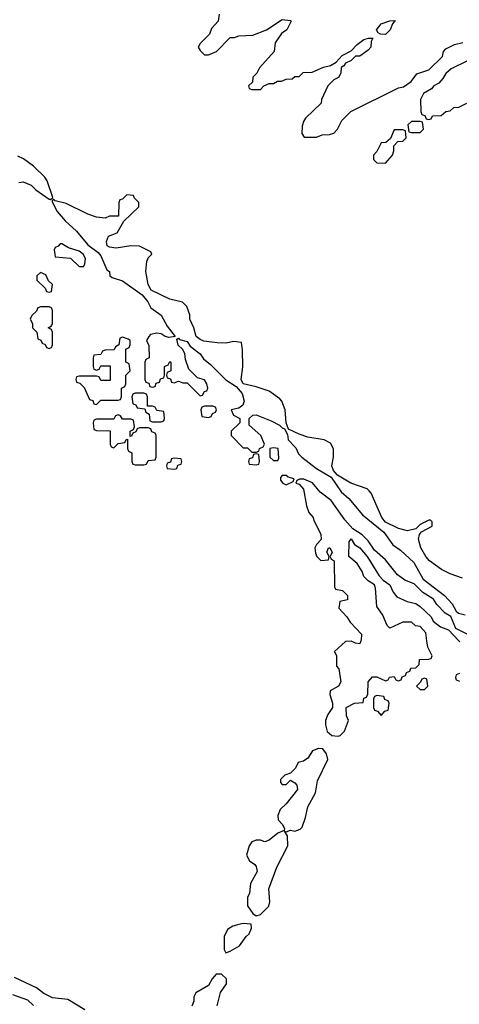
# Model space of a CAD drawing. Header units: inches. Extents: x 2769379 to 2883802, y 684208 to 828654.
# Tile 154 of 256: x 2813734 to 2815772, y 768315 to 772877. Entities that reach past the tile are written whole.
import ezdxf

# ---------------------------------------------------------------- set-up
doc = ezdxf.new("R2010")
doc.units = ezdxf.units.IN
doc.header["$MEASUREMENT"] = 0
doc.layers.add('C8716', color=7, linetype='Continuous')
doc.layers.add('C8717', color=7, linetype='Continuous')

msp = doc.modelspace()

# ---------------------------------------------------------------- linework, layer by layer
at = {"layer": 'C8716', "color": 2, "elevation": 2}
for points in [[(2815315.6, 770000), (2815310, 769986), (2815290, 769988), (2815270, 769998), (2815243.6, 769996.4), (2815194, 769950), (2815202, 769930), (2815202, 769882), (2815214, 769870), (2815222, 769810), (2815212, 769790), (2815172.7, 769767.3), (2815172, 769750), (2815184.7, 769710), (2815184.7, 769690), (2815162, 769658), (2815151, 769630), (2815151, 769610), (2815159.6, 769579.6), (2815181, 769561), (2815210, 769558), (2815219, 769561), (2815239, 769581), (2815258, 769630), (2815248.4, 769651.6), (2815248, 769690), (2815286, 769710), (2815326, 769714), (2815330, 769734), (2815342, 769738), (2815347.3, 769752.7), (2815349.2, 769810), (2815370, 769832), (2815390, 769832), (2815430, 769814), (2815442, 769818), (2815448.4, 769831.6), (2815470, 769834), (2815478, 769818), (2815490, 769814), (2815502, 769818), (2815507.3, 769832.7), (2815522, 769838), (2815527.3, 769852.7), (2815542, 769858), (2815547.3, 769872.7), (2815570, 769874), (2815586, 769890), (2815587.3, 769912.7), (2815630, 769914), (2815642, 769918), (2815646, 769930), (2815626, 769970), (2815621.7, 770000)], [(2815769.8, 770000), (2815774.8, 769994.8)], [(2815772.7, 769847.3), (2815758, 769842), (2815754, 769830), (2815758, 769818), (2815772.7, 769812.7)], [(2814035.3, 768290), (2813957, 768337), (2813885.4, 768345.4), (2813846, 768366), (2813811.8, 768391.8), (2813710, 768439.3)], [(2814649, 768309), (2814665.2, 768370), (2814693.2, 768410), (2814693.2, 768433.2), (2814670, 768455.3), (2814644.7, 768455.3), (2814626, 768434), (2814610, 768402), (2814551.3, 768368.7), (2814542, 768350), (2814542, 768330), (2814532.7, 768307.3)], [(2813700.7, 768360.7), (2813770, 768336), (2813798, 768310)]]:
    msp.add_lwpolyline(points, dxfattribs=at)
for points in [[(2815610, 769826), (2815598, 769822), (2815592.7, 769807.3), (2815574, 769790), (2815590, 769774), (2815610, 769774), (2815626, 769790), (2815622, 769822)], [(2815390, 769746), (2815378, 769742), (2815374, 769730), (2815374, 769690), (2815378, 769678), (2815392.7, 769672.7), (2815410, 769654), (2815427.3, 769672.7), (2815442, 769678), (2815446, 769710), (2815442, 769722), (2815427.3, 769727.3), (2815422, 769742)], [(2815119.6, 769500.4), (2815091, 769489), (2815070, 769455.3), (2815050, 769442), (2815024.7, 769435.3), (2815012, 769410), (2814990, 769386), (2814963.6, 769376.4), (2814943.6, 769356.4), (2814943.6, 769343.6), (2814950, 769334), (2814970, 769334), (2814990, 769354), (2815010, 769342), (2815018, 769330), (2815022, 769310), (2814970, 769244), (2814942, 769218), (2814931.3, 769190), (2814932, 769170), (2814951.3, 769150), (2814962, 769130), (2814959.6, 769120.4), (2814930, 769108.7), (2814890, 769075.3), (2814870, 769068), (2814850, 769075.3), (2814830, 769075.3), (2814810, 769068), (2814798, 769050), (2814786, 769006), (2814799.6, 768979.6), (2814823.6, 768963.6), (2814830, 768954), (2814834.8, 768930), (2814804.7, 768875.3), (2814798.8, 768830), (2814790.8, 768810), (2814790.8, 768770.8), (2814815.3, 768735.3), (2814830, 768724.7), (2814850, 768731), (2814889.3, 768770.7), (2814894, 768790), (2814889.5, 768850.5), (2814926, 768950), (2814977.2, 769050), (2814975.3, 769095.3), (2814962, 769118), (2814970, 769114), (2814990, 769122), (2815010, 769118), (2815033.6, 769126.4), (2815044, 769136), (2815059.3, 769180.7), (2815069.6, 769230.4), (2815105.6, 769294.4), (2815114, 769350), (2815162, 769450), (2815156.4, 769476.4), (2815139, 769499)], [(2814770, 768689.2), (2814750, 768685.2), (2814722.8, 768677.2), (2814698, 768662), (2814682, 768630), (2814682, 768570), (2814690, 768554), (2814710, 768562), (2814753.2, 768586.8), (2814784, 768630), (2814798, 768642), (2814808.4, 768668.4), (2814807.3, 768687.3)]]:
    msp.add_lwpolyline(points, close=True, dxfattribs=at)
at = {"layer": 'C8717', "color": 2, "elevation": 2}
for points in [[(2814658, 772902), (2814654, 772870), (2814623.6, 772836.4), (2814614, 772810), (2814570, 772766), (2814562, 772750), (2814570, 772734), (2814590, 772714), (2814610, 772714), (2814646, 772730), (2814710, 772794), (2814730, 772794), (2814750, 772802), (2814814.6, 772805.4), (2814878, 772830), (2814950, 772878), (2814990, 772874), (2814992, 772870), (2814972, 772830), (2814947.1, 772812.9), (2814918, 772770), (2814914, 772730), (2814845.4, 772654.6), (2814834, 772630), (2814814, 772610), (2814812.7, 772587.3), (2814794, 772570), (2814798, 772558), (2814810, 772554), (2814850, 772554), (2814866, 772570), (2814890, 772582), (2814910, 772582), (2814928.4, 772591.6), (2814947.3, 772592.7), (2814970, 772602), (2814996.4, 772603.6), (2815010, 772614), (2815030, 772614), (2815048.4, 772631.6), (2815090, 772634), (2815143.1, 772656.9), (2815175.3, 772664.7), (2815200.4, 772679.6), (2815229.1, 772710.9), (2815270, 772732), (2815298, 772762), (2815330, 772784.7), (2815351.3, 772791.3), (2815371.6, 772791.6), (2815363.6, 772776.4), (2815361, 772750), (2815350, 772735.3), (2815310, 772708.7), (2815290, 772708), (2815270, 772688), (2815244.7, 772675.3), (2815236.9, 772663.1), (2815224.7, 772655.3), (2815222, 772630), (2815211.1, 772608.9), (2815190, 772598), (2815162, 772570), (2815132.7, 772507.3), (2815132, 772490), (2815059.6, 772420.4), (2815050, 772406), (2815043.6, 772383.6), (2815042, 772350), (2815052.7, 772332.7), (2815110, 772332), (2815136.4, 772343.6), (2815170, 772344.7), (2815190, 772352), (2815208, 772370), (2815228, 772410), (2815269.1, 772450.9), (2815490, 772562), (2815513.6, 772566.4), (2815548, 772590), (2815574.6, 772625.4), (2815630, 772644.7), (2815694, 772706), (2815698, 772730), (2815710, 772742), (2815750, 772762), (2815788.4, 772771.6)], [(2815810, 772686), (2815734, 772650), (2815710, 772628), (2815696, 772604), (2815676.9, 772583.1), (2815654, 772570), (2815643.6, 772556.4), (2815605.4, 772534.6), (2815592.7, 772507.3), (2815594, 772450), (2815598, 772438), (2815612.7, 772432.7), (2815618, 772418), (2815630, 772414), (2815642, 772418), (2815648, 772432), (2815687.3, 772432.7), (2815708.7, 772451.3), (2815730, 772454), (2815746, 772470), (2815770, 772472), (2815806, 772490)], [(2813730, 772122.8), (2813750, 772125.5), (2813786.8, 772110), (2813808.9, 772088.9), (2813870, 772046), (2813876.4, 772043.6), (2813887.3, 772052.7), (2813862, 772130), (2813850, 772148), (2813798.6, 772198.6), (2813752.1, 772232.1), (2813725.4, 772245.4)], [(2815786, 770290), (2815730, 770309), (2815690, 770329.2), (2815634, 770370), (2815617.2, 770390), (2815594, 770430), (2815582, 770470), (2815588, 770492), (2815596.4, 770503.6), (2815646, 770530), (2815646, 770550), (2815638, 770558), (2815630, 770558), (2815590, 770538), (2815570, 770518), (2815531, 770509), (2815490, 770519), (2815429.5, 770549.5), (2815413.2, 770570), (2815364, 770684), (2815354.6, 770694.6), (2815344, 770704), (2815269.6, 770729.6), (2815206.6, 770766.6), (2815189.2, 770789.2), (2815181.2, 770810), (2815188.7, 770850), (2815188.4, 770888.4), (2815174.6, 770914.6), (2815146, 770930), (2815070, 770942.7), (2815030, 770956), (2814980.2, 770980.2), (2814969, 771009), (2814964, 771070), (2814949.1, 771109.1), (2814940.2, 771120.2), (2814890, 771155.3), (2814830, 771176), (2814769.3, 771189.3), (2814761.2, 771210), (2814768, 771268), (2814767.3, 771347.3), (2814762, 771382), (2814726, 771386), (2814690, 771379), (2814650, 771379.3), (2814587.5, 771387.5), (2814570, 771395.1), (2814552.7, 771410), (2814541.2, 771450), (2814522, 771490), (2814522, 771510), (2814509, 771549), (2814489, 771569), (2814430, 771582.7), (2814344.2, 771624.2), (2814329.2, 771650), (2814319, 771710), (2814323.1, 771756.9), (2814330, 771774), (2814346, 771790), (2814342, 771802), (2814290, 771828), (2814250, 771828.7), (2814181, 771819), (2814150, 771822.7), (2814139, 771830), (2814137.2, 771850), (2814146, 771874), (2814186, 771890), (2814216.4, 771943.6), (2814286, 772010), (2814286, 772030), (2814266, 772050), (2814262, 772062), (2814230, 772066), (2814210, 772046), (2814198, 772042), (2814194, 772030), (2814192.7, 771967.3), (2814150, 771966), (2814130, 771958), (2814090, 771962), (2814050, 771975.3), (2813950, 772025.2), (2813898, 772038), (2813890, 772046), (2813883.6, 772036.4), (2813907.6, 771987.6), (2813945.1, 771945.1), (2813996.9, 771896.9), (2814050, 771833.4), (2814098.4, 771798.4), (2814110, 771782.8), (2814138, 771718), (2814150.8, 771710), (2814152, 771690), (2814162, 771682), (2814210, 771667.7), (2814302, 771602), (2814328.5, 771570), (2814341.3, 771541.3), (2814390, 771508.2), (2814417.6, 771457.6), (2814454, 771410), (2814424.7, 771404.7), (2814409, 771409), (2814390, 771422), (2814370, 771424), (2814341, 771419), (2814332, 771410), (2814322, 771390), (2814332.7, 771367.3), (2814334, 771310), (2814318, 771302), (2814314, 771290), (2814314, 771210), (2814318, 771198), (2814332.7, 771192.7), (2814338, 771178), (2814350, 771174), (2814362, 771178), (2814367.3, 771192.7), (2814382, 771198), (2814387.3, 771212.7), (2814402, 771218), (2814406, 771230), (2814406, 771270), (2814422, 771278), (2814430, 771294), (2814434, 771290), (2814434, 771250), (2814418, 771242), (2814414, 771230), (2814418, 771218), (2814432.7, 771212.7), (2814438, 771198), (2814450, 771194), (2814470, 771202), (2814490, 771194), (2814510, 771194), (2814570, 771134), (2814582, 771138), (2814590, 771154), (2814602, 771158), (2814606, 771170), (2814602, 771190), (2814590, 771208), (2814558, 771218), (2814518, 771258), (2814502.7, 771302.7), (2814499.3, 771330), (2814489, 771350), (2814469.4, 771369.4), (2814463.1, 771396.9), (2814470, 771402), (2814475.3, 771395.3), (2814510, 771386), (2814524.9, 771364.9), (2814570, 771328.2), (2814585.9, 771305.9), (2814619.1, 771279.1), (2814689, 771209), (2814737.6, 771177.6), (2814764.8, 771144.8), (2814774, 771110), (2814768.3, 771091.7), (2814750, 771077.2), (2814714, 771070), (2814725.4, 771045.4), (2814754, 771030), (2814754, 771010), (2814714, 770970), (2814714, 770950), (2814770, 770894), (2814790, 770894), (2814810, 770874), (2814830, 770874), (2814842, 770878), (2814846, 770890), (2814862, 770898), (2814868.7, 770910), (2814851.6, 770950), (2814798, 770998), (2814798, 771030), (2814814.6, 771045.4), (2814830, 771046.8), (2814899.3, 771019.3), (2814938.3, 770998.3), (2814950, 770985.5), (2814962, 770982), (2814974.8, 770954.8), (2814979.1, 770930), (2815013.8, 770893.8), (2815026.3, 770866.3), (2815041.3, 770850), (2815110, 770797), (2815178, 770758), (2815224.4, 770690), (2815259.1, 770659.1), (2815323.7, 770583.7), (2815422, 770502), (2815463.5, 770443.5), (2815500, 770420), (2815561.5, 770361.5), (2815604.9, 770284.9), (2815703, 770210), (2815738, 770170), (2815756.7, 770136.7), (2815768.2, 770128.2), (2815799.2, 770119.2)], [(2815809, 770030), (2815756, 770056), (2815732.3, 770112.3), (2815706.8, 770126.8), (2815667.9, 770167.9), (2815652.8, 770192.8), (2815603.2, 770223.2), (2815562.9, 770262.9), (2815519.7, 770279.7), (2815485.6, 770305.6), (2815430, 770375.1), (2815379.3, 770419.3), (2815350, 770462.7), (2815321.2, 770490), (2815278.6, 770518.6), (2815240.5, 770560.5), (2815177.6, 770650), (2815127.6, 770687.6), (2815092, 770732), (2815051.1, 770748.9), (2815031.6, 770748.4), (2815018, 770742), (2815014, 770730), (2815030, 770724.7), (2815050, 770702), (2815064, 770624), (2815074.4, 770594.4), (2815094.8, 770570), (2815096.9, 770556.9), (2815130, 770494), (2815131.6, 770468.4), (2815110, 770446), (2815102, 770430), (2815105.4, 770405.4), (2815112, 770390), (2815130, 770372), (2815166, 770374), (2815168, 770390), (2815158, 770410), (2815166, 770430), (2815171, 770430), (2815182, 770410), (2815174, 770390), (2815178, 770378), (2815192, 770370), (2815194, 770250), (2815198, 770238), (2815230, 770232), (2815254, 770210), (2815254, 770190), (2815218, 770182), (2815214, 770150), (2815251.1, 770111.1), (2815265.4, 770085.4), (2815318, 770030), (2815316.9, 770003.1), (2815315.6, 770000)], [(2815621.7, 770000), (2815616.4, 770036.4), (2815590, 770066), (2815568.4, 770068.4), (2815550, 770086), (2815510, 770086), (2815450, 770058), (2815438, 770070), (2815418, 770118), (2815390, 770158), (2815384, 770244), (2815379, 770259), (2815350, 770278), (2815330, 770298), (2815321.2, 770321.2), (2815298, 770358), (2815259, 770390), (2815262, 770458), (2815270, 770472), (2815285.4, 770445.4), (2815310.6, 770430.6), (2815344.7, 770390), (2815401, 770301), (2815419.6, 770279.6), (2815450, 770258), (2815464.9, 770224.9), (2815482.5, 770202.5), (2815530, 770181), (2815570, 770172), (2815590, 770158), (2815641, 770110), (2815650.9, 770090.9), (2815684, 770064), (2815722, 770050), (2815769.8, 770000)]]:
    msp.add_lwpolyline(points, dxfattribs=at)
for points in [[(2815430, 772809), (2815406, 772810), (2815396.4, 772816.4), (2815388.7, 772830), (2815410, 772858), (2815450, 772872), (2815474, 772874), (2815462, 772858), (2815452, 772830)], [(2815590, 772406), (2815550, 772406), (2815534, 772390), (2815538, 772358), (2815550, 772354), (2815590, 772354), (2815606, 772370), (2815602, 772402)], [(2815510, 772366), (2815470, 772366), (2815452.7, 772327.3), (2815431.6, 772308.4), (2815410, 772306), (2815390, 772266), (2815374, 772250), (2815374, 772230), (2815390, 772214), (2815430, 772212), (2815462, 772250), (2815468, 772270), (2815468, 772292), (2815487.3, 772312.7), (2815510, 772314), (2815526, 772330), (2815522, 772362)], [(2813930, 771838), (2813922, 771838), (2813912.7, 771827.3), (2813898, 771822), (2813894, 771810), (2813898, 771778), (2813970, 771772), (2814010, 771734), (2814030, 771734), (2814036.4, 771743.6), (2814039, 771770), (2814028.7, 771790), (2814010, 771804), (2813960.2, 771820.2)], [(2813830, 771706), (2813814, 771690), (2813814, 771670), (2813852.7, 771632.7), (2813858, 771618), (2813870, 771614), (2813882, 771618), (2813886, 771650), (2813867.3, 771667.3), (2813854.6, 771694.6)], [(2813870, 771546), (2813830, 771546), (2813818, 771542), (2813812.7, 771527.3), (2813790, 771506), (2813782, 771490), (2813794, 771470), (2813794, 771450), (2813814, 771430), (2813818, 771398), (2813832.7, 771392.7), (2813838, 771378), (2813852.7, 771372.7), (2813858, 771358), (2813870, 771354), (2813882, 771358), (2813886, 771370), (2813886, 771430), (2813882, 771442), (2813866, 771450), (2813882, 771458), (2813886, 771470), (2813886, 771530), (2813882, 771542)], [(2814210, 771406), (2814198, 771402), (2814194, 771370), (2814178, 771362), (2814172.7, 771347.3), (2814130, 771346), (2814118, 771342), (2814110, 771326), (2814078, 771322), (2814074, 771310), (2814074, 771270), (2814078, 771258), (2814090, 771254), (2814102, 771258), (2814110, 771274), (2814152.7, 771272.7), (2814154, 771206), (2814110, 771206), (2814102, 771222), (2814090, 771226), (2814010, 771226), (2813998, 771222), (2813994, 771210), (2813998, 771198), (2814012.7, 771192.7), (2814032.7, 771172.7), (2814058, 771118), (2814072.7, 771112.7), (2814078, 771098), (2814090, 771094), (2814110, 771114), (2814190, 771114), (2814202, 771118), (2814206, 771130), (2814206, 771170), (2814222, 771178), (2814226, 771190), (2814226, 771230), (2814246, 771250), (2814242, 771282), (2814226, 771290), (2814226, 771350), (2814242, 771358), (2814246, 771370), (2814246, 771390), (2814236.4, 771396.4)], [(2814310, 771146), (2814270, 771146), (2814258, 771142), (2814254, 771130), (2814258, 771098), (2814272.7, 771092.7), (2814278, 771078), (2814314, 771074), (2814318, 771058), (2814334, 771050), (2814338, 771018), (2814350, 771014), (2814390, 771014), (2814402, 771018), (2814406, 771030), (2814402, 771062), (2814370, 771066), (2814362, 771082), (2814350, 771086), (2814326, 771086), (2814326, 771130), (2814322, 771142)], [(2814630, 771086), (2814590, 771086), (2814578, 771082), (2814574, 771070), (2814578, 771038), (2814610, 771034), (2814622, 771038), (2814627.3, 771052.7), (2814642, 771058), (2814646, 771070), (2814642, 771082)], [(2814190, 771046), (2814178, 771042), (2814170, 771026), (2814090, 771026), (2814078, 771022), (2814074, 771010), (2814078, 770978), (2814090, 770974), (2814152.7, 770972.7), (2814154, 770910), (2814158, 770898), (2814170, 770894), (2814190, 770914), (2814222, 770918), (2814227.3, 770932.7), (2814234, 770934), (2814234, 770890), (2814238, 770878), (2814254, 770870), (2814254, 770830), (2814258, 770818), (2814270, 770814), (2814310, 770814), (2814322, 770818), (2814330, 770834), (2814362, 770838), (2814366, 770850), (2814366, 770950), (2814362, 770962), (2814347.3, 770967.3), (2814342, 770982), (2814330, 770986), (2814290, 770986), (2814278, 770982), (2814272.7, 770967.3), (2814258, 770962), (2814252.7, 770947.3), (2814246, 770946), (2814246, 770970), (2814262, 770978), (2814266, 770990), (2814262, 771022), (2814250, 771026), (2814210, 771026), (2814202, 771042)], [(2814910, 770894), (2814894, 770890), (2814894, 770850), (2814910, 770834), (2814930, 770834), (2814934.6, 770845.4), (2814932.7, 770890)], [(2814450, 770846), (2814438, 770842), (2814432.7, 770827.3), (2814418, 770822), (2814414, 770810), (2814418, 770798), (2814450, 770794), (2814462, 770798), (2814467.3, 770812.7), (2814482, 770818), (2814486, 770830), (2814482, 770842)], [(2814830, 770866), (2814818, 770862), (2814812.7, 770847.3), (2814798, 770842), (2814794, 770830), (2814798, 770818), (2814830, 770814), (2814842, 770818), (2814846, 770830), (2814842, 770862)], [(2814970, 770766), (2814950, 770766), (2814943.6, 770756.4), (2814943.6, 770743.6), (2814954, 770730), (2814970, 770722), (2815002, 770738), (2815006, 770750), (2814978, 770758)]]:
    msp.add_lwpolyline(points, close=True, dxfattribs=at)

doc.saveas('drawing.dxf')
